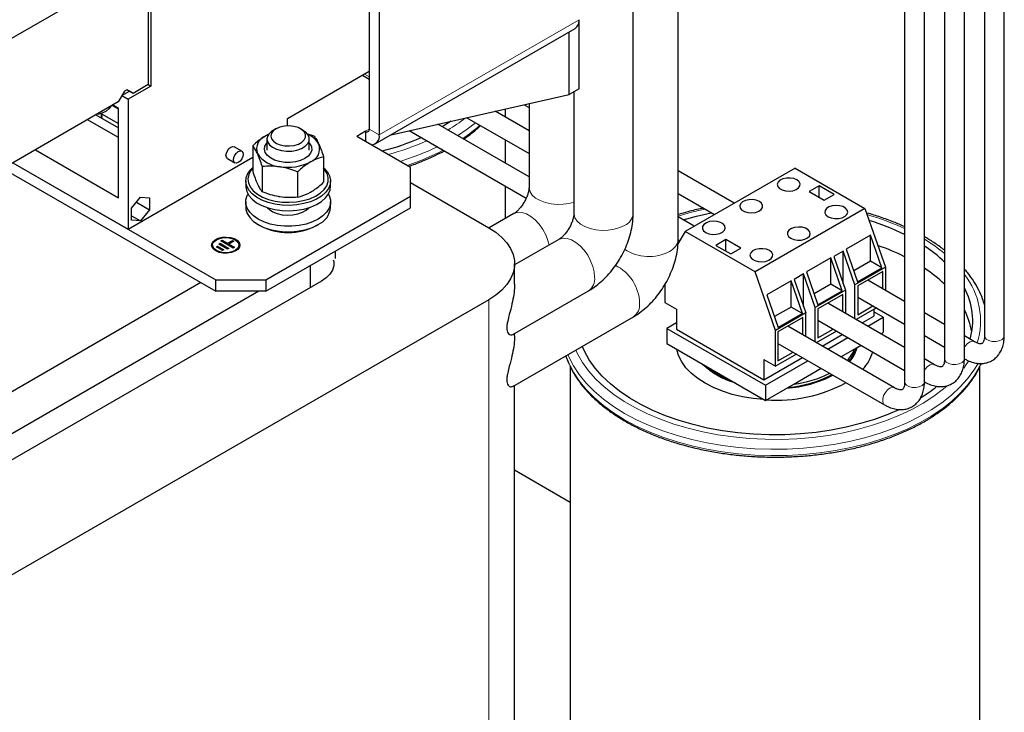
# Model space of a CAD drawing. Header units: millimetres. Extents: x 5 to 418, y 2 to 292.
# Tile 23 of 40: x 274 to 302, y 83 to 103. Entities that reach past the tile are written whole.
import ezdxf

# ---------------------------------------------------------------- set-up
doc = ezdxf.new("R2010")
doc.units = ezdxf.units.MM

msp = doc.modelspace()

# ---------------------------------------------------------------- linework, layer by layer
at = {"color": 7, "linetype": 'Continuous', "lineweight": 25}
for p, q in [((299.2953, 119.9209), (299.2953, 92.4933)), ((299.8553, 92.4933), (299.8553, 119.9209)), ((301.558, 118.2957), (301.558, 93.7995)), ((302.118, 93.7995), (302.118, 118.2957)), ((300.4266, 117.6426), (300.4266, 93.1464)), ((300.9866, 93.1464), (300.9866, 117.6426)), ((284.1349, 105.2894), (284.1349, 99.6553)), ((284.4177, 105.1261), (284.4177, 99.492)), ((292.8839, 96.5366), (292.8839, 105.1502)), ((291.6111, 97.2716), (291.6111, 104.4154)), ((277.1982, 104.0711), (273.2384, 101.7852)), ((277.877, 103.0341), (277.877, 100.9192)), ((277.9512, 102.9932), (277.9512, 100.8784)), ((290.0746, 102.635), (290.0707, 102.6963)), ((290.0746, 100.7978), (290.0746, 102.635)), ((284.3038, 99.2402), (289.9606, 102.5058)), ((289.7917, 100.6346), (289.7917, 102.4083)), ((281.8173, 99.9584), (284.1349, 101.2963)), ((283.9401, 101.1839), (284.1349, 101.0714)), ((277.1982, 100.7315), (277.0214, 100.4253)), ((277.1275, 100.6069), (277.3414, 100.7304)), ((277.2689, 100.7723), (277.1982, 100.7315)), ((277.4457, 100.6702), (277.2689, 100.7723)), ((277.3396, 100.7315), (277.2689, 100.7723)), ((277.9512, 100.8784), (277.3042, 100.5049)), ((277.4457, 100.6702), (277.3396, 100.7315)), ((277.877, 100.9192), (277.4457, 100.6702)), ((277.877, 100.9213), (277.9512, 100.8784)), ((290.0746, 100.7978), (289.7917, 100.6346)), ((289.9311, 100.715), (289.9311, 97.2716)), ((277.0214, 100.4253), (273.4151, 98.3435)), ((277.1275, 100.609), (277.1275, 100.6069)), ((277.1275, 100.6069), (277.3042, 100.5049)), ((277.3042, 100.5049), (277.3042, 96.8223)), ((284.7499, 99.4977), (289.7917, 100.6346)), ((276.5506, 99.972), (276.5506, 100.1105)), ((277.032, 100.2247), (276.853, 100.3281)), ((276.8906, 100.3273), (276.8906, 100.3498)), ((277.032, 100.2456), (276.8906, 100.3273)), ((277.032, 97.7143), (277.032, 100.2456)), ((288.6583, 99.6085), (287.6986, 100.1626)), ((287.9903, 99.9941), (287.9903, 100.2284)), ((288.5203, 100.3478), (288.6583, 100.2682)), ((288.6583, 100.379), (288.6583, 98.0063)), ((277.032, 99.4166), (276.153, 99.924)), ((276.3934, 100.0628), (277.032, 99.6941)), ((276.5506, 100.0944), (277.032, 99.8165)), ((281.8173, 99.7479), (281.8173, 99.9584)), ((286.8931, 99.9809), (288.6583, 98.9619)), ((281.4884, 99.6648), (281.4125, 99.6209)), ((282.2611, 99.6209), (282.1852, 99.6648)), ((284.0288, 99.594), (283.7813, 99.4511)), ((284.0288, 99.594), (284.0288, 99.3083)), ((285.2659, 99.614), (288.5782, 97.7019)), ((288.6583, 98.3023), (286.0714, 99.7957)), ((281.2793, 99.5042), (281.2004, 99.4637)), ((281.2368, 99.3761), (281.2368, 99.0636)), ((282.5716, 99.4549), (282.3645, 99.527)), ((282.4368, 99.0636), (282.4368, 99.3761)), ((285.3016, 98.5735), (283.7813, 99.4511)), ((287.9903, 98.6879), (287.9903, 99.3475)), ((274.6787, 99.0729), (277.032, 97.7143)), ((280.5206, 99.0291), (280.3049, 99.1536)), ((280.833, 99.1859), (280.833, 98.4598)), ((277.3042, 96.8223), (280.833, 98.8594)), ((280.1159, 98.8263), (280.3316, 98.7018)), ((282.8406, 98.8754), (282.8406, 98.1493)), ((273.7593, 98.5421), (279.7862, 95.0629)), ((274.0422, 98.7054), (277.3042, 96.8223)), ((274.0422, 98.7054), (279.7862, 95.3895)), ((281.1019, 98.6064), (281.1019, 97.8803)), ((282.1058, 98.4511), (282.1058, 97.725)), ((285.3016, 97.7571), (285.3016, 98.5735)), ((294.4697, 97.5599), (292.8839, 98.4754)), ((296.1911, 98.5536), (293.0798, 96.7575)), ((296.1911, 98.5536), (298.171, 97.4107)), ((280.6368, 98.1879), (280.6368, 98.0348)), ((283.0368, 98.0348), (283.0368, 98.1879)), ((285.3016, 98.1431), (287.5184, 96.8634)), ((287.9903, 97.1259), (287.9903, 98.0413)), ((296.8734, 98.0495), (296.5906, 97.8862)), ((296.5906, 97.8862), (297.0148, 97.6413)), ((297.2977, 97.8046), (296.8734, 98.0495)), ((296.8734, 97.7229), (296.8734, 98.0495)), ((277.405, 97.4164), (277.6578, 97.7309)), ((277.6578, 97.7309), (277.9106, 97.7083)), ((277.9106, 97.7083), (277.9106, 97.3712)), ((280.6368, 97.5938), (280.6368, 97.4407)), ((281.2004, 95.3895), (285.3016, 97.7571)), ((283.0368, 97.4407), (283.0368, 97.5938)), ((285.3016, 97.4305), (285.3016, 97.7571)), ((292.8839, 97.8288), (293.9097, 97.2366)), ((297.0148, 97.6413), (297.2977, 97.8046)), ((277.405, 97.0794), (277.405, 97.4164)), ((277.5404, 97.5849), (277.9106, 97.3712)), ((277.9106, 97.3712), (277.6578, 97.0568)), ((281.2004, 95.0629), (285.3016, 97.4305)), ((298.171, 97.4107), (295.0597, 95.6146)), ((298.171, 97.4107), (298.749, 95.746)), ((277.405, 97.2027), (277.6578, 97.0568)), ((277.6578, 97.0568), (277.405, 97.0794)), ((288.2298, 97.2641), (287.527, 96.8584)), ((293.3383, 96.9068), (292.8839, 97.1692)), ((280.9881, 96.951), (281.0323, 96.9254)), ((282.6412, 96.9254), (282.6855, 96.951)), ((293.0798, 96.7575), (292.8763, 96.4066)), ((295.0597, 95.6146), (293.0798, 96.7575)), ((279.9287, 96.4922), (279.9641, 96.5126)), ((280.2816, 96.2877), (279.9287, 96.4922)), ((279.9357, 96.4881), (279.9641, 96.5044)), ((279.9641, 96.5126), (280.1229, 96.4206)), ((279.9641, 96.5044), (279.9641, 96.5126)), ((279.9641, 96.5044), (280.1229, 96.4124)), ((280.1229, 96.4206), (280.2646, 96.5021)), ((280.1229, 96.4124), (280.2646, 96.4939)), ((280.2999, 96.4816), (280.1582, 96.4001)), ((280.2646, 96.5021), (280.2999, 96.4816)), ((280.2646, 96.4939), (280.2646, 96.5021)), ((280.2646, 96.4939), (280.2928, 96.4776)), ((289.5026, 96.5294), (288.2506, 95.8066)), ((292.8831, 96.523), (292.9286, 96.4967)), ((294.2359, 96.5269), (293.9531, 96.3636)), ((294.6602, 96.282), (294.2359, 96.5269)), ((294.2359, 96.2003), (294.2359, 96.5269)), ((298.3247, 96.6549), (297.6389, 96.2589)), ((298.6479, 95.7244), (298.3247, 96.6549)), ((298.3247, 95.9109), (298.3247, 96.6549)), ((279.694, 96.3692), (279.694, 96.361)), ((279.8044, 96.3188), (279.8398, 96.3392)), ((279.9809, 96.2166), (279.8044, 96.3188)), ((279.8115, 96.3147), (279.8398, 96.331)), ((279.8398, 96.3392), (280.0163, 96.237)), ((279.8398, 96.331), (279.8398, 96.3392)), ((279.8398, 96.331), (280.0092, 96.2329)), ((279.8754, 96.4004), (279.9108, 96.4208)), ((280.1224, 96.2573), (279.8754, 96.4004)), ((279.8824, 96.3963), (279.9108, 96.4126)), ((279.9108, 96.4208), (280.1578, 96.2777)), ((279.9108, 96.4126), (279.9108, 96.4208)), ((279.9108, 96.4126), (280.1508, 96.2736)), ((280.0163, 96.237), (279.9809, 96.2166)), ((280.1578, 96.2777), (280.1224, 96.2573)), ((280.1229, 96.4124), (280.1229, 96.4206)), ((280.1582, 96.4001), (280.317, 96.3081)), ((280.1582, 96.392), (280.1582, 96.4001)), ((280.1582, 96.392), (280.31, 96.304)), ((280.317, 96.3081), (280.2816, 96.2877)), ((280.444, 96.361), (280.444, 96.3692)), ((283.1803, 95.9919), (283.1803, 96.2059)), ((293.9531, 96.3636), (294.3773, 96.1187)), ((294.3773, 96.1187), (294.6602, 96.282)), ((297.5575, 96.201), (297.2902, 96.0467)), ((297.8881, 95.249), (297.5575, 96.201)), ((297.5575, 95.277), (297.5575, 96.201)), ((297.6389, 96.2589), (297.962, 95.3284)), ((297.2026, 96.0071), (296.5167, 95.6111)), ((297.5257, 95.0766), (297.2026, 96.0071)), ((297.2026, 95.2631), (297.2026, 96.0071)), ((297.2902, 96.0467), (297.6208, 95.0947)), ((282.4732, 95.1755), (282.4732, 95.7977)), ((288.2506, 95.2654), (288.2506, 95.8429)), ((298.3247, 95.9109), (297.8541, 95.6392)), ((298.749, 95.746), (297.8881, 95.249)), ((297.962, 95.3284), (298.6479, 95.7244)), ((298.6479, 95.7244), (298.3247, 95.9109)), ((298.749, 95.746), (298.749, 95.0895)), ((279.7862, 95.3895), (281.2004, 95.3895)), ((279.7862, 95.0629), (279.7862, 95.3895)), ((281.2004, 95.3895), (281.2004, 95.0629)), ((295.6377, 93.9499), (295.0597, 95.6146)), ((296.4354, 95.5531), (296.1681, 95.3988)), ((296.1681, 95.3988), (296.4986, 94.4469)), ((296.7659, 94.6012), (296.4354, 95.5531)), ((296.4354, 94.6291), (296.4354, 95.5531)), ((296.5167, 95.6111), (296.8398, 94.6806)), ((298.6783, 95.6235), (297.9712, 95.2153)), ((299.2953, 94.7742), (298.2512, 95.3769)), ((298.6783, 95.1304), (298.6783, 95.6235)), ((279.3632, 95.3071), (271.4918, 90.763)), ((282.7808, 95.3531), (271.8913, 89.0667)), ((292.5017, 95.2496), (292.5017, 94.7478)), ((296.0804, 95.3592), (295.3945, 94.9633)), ((296.4035, 94.4287), (296.0804, 95.3592)), ((296.0804, 94.6153), (296.0804, 95.3592)), ((297.2026, 95.2631), (296.7319, 94.9914)), ((297.6208, 95.0947), (296.7659, 94.6012)), ((297.5257, 95.0766), (297.2026, 95.2631)), ((297.6208, 95.0947), (297.6208, 94.4346)), ((297.8881, 94.2803), (297.8881, 95.249)), ((297.9712, 95.2153), (297.9712, 94.3988)), ((281.0052, 95.0629), (271.4918, 89.5709)), ((287.5184, 94.8224), (272.8106, 86.3317)), ((281.2004, 95.0629), (279.7862, 95.0629)), ((288.1976, 93.8362), (290.3425, 95.0744)), ((295.3945, 94.9633), (295.7176, 94.0328)), ((296.8398, 94.6806), (297.5257, 95.0766)), ((297.5469, 94.9704), (296.8398, 94.5622)), ((297.5469, 94.4772), (297.5469, 94.9704)), ((297.9712, 94.8919), (299.2953, 94.1276)), ((292.5017, 94.7478), (292.8323, 94.5569)), ((292.8323, 94.5569), (292.8323, 93.9854)), ((296.0804, 94.6153), (295.6097, 94.3435)), ((296.4035, 94.4287), (296.0804, 94.6153)), ((296.7659, 93.6218), (296.7659, 94.6012)), ((296.8398, 94.5622), (296.8398, 93.7456)), ((299.2953, 93.4679), (297.1198, 94.7238)), ((298.4973, 94.5882), (297.926, 94.2584)), ((297.9712, 94.3988), (298.3983, 94.6454)), ((298.4184, 94.5426), (298.4184, 94.3527)), ((288.1976, 92.3664), (291.6153, 94.3394)), ((296.4986, 94.4469), (295.6377, 93.9499)), ((296.4156, 94.3173), (295.7085, 93.9091)), ((296.4035, 94.4287), (295.7176, 94.0328)), ((296.4156, 93.8241), (296.4156, 94.3173)), ((296.4986, 93.7761), (296.4986, 94.4469)), ((298.0905, 94.1634), (298.4184, 94.3527)), ((298.2496, 94.0716), (298.6907, 94.3262)), ((298.6907, 94.3262), (298.4184, 94.4834)), ((298.6907, 94.3262), (298.6907, 93.8983)), ((300.4266, 94.1211), (299.8553, 94.4509)), ((292.8323, 94.169), (292.5601, 94.0119)), ((292.5601, 94.0119), (292.5601, 93.584)), ((292.5601, 94.0119), (295.3531, 92.3995)), ((292.8323, 93.9854), (295.3072, 92.5566)), ((299.0081, 92.3274), (295.9884, 94.0707)), ((296.8398, 94.2388), (299.2953, 92.8213)), ((296.8398, 93.7456), (297.267, 93.9922)), ((288.2506, 93.7956), (288.2506, 93.8668)), ((295.6377, 92.9374), (295.6377, 93.9499)), ((295.7085, 93.9091), (295.7085, 93.0925)), ((297.366, 93.9351), (296.7947, 93.6053)), ((296.9591, 93.5103), (297.5305, 93.8401)), ((297.1182, 93.4185), (297.6896, 93.7483)), ((298.6202, 93.8576), (298.6907, 93.8983)), ((299.8553, 93.8043), (300.4266, 93.4744)), ((301.2709, 93.6337), (300.9866, 93.7978)), ((292.5601, 93.584), (295.3531, 91.9716)), ((295.7085, 93.5857), (298.7282, 91.8424)), ((297.4888, 93.2045), (297.8894, 93.4358)), ((297.8894, 93.4358), (298.0601, 93.5343)), ((295.3072, 92.5566), (296.3991, 93.187)), ((296.2346, 93.2819), (295.6377, 92.9374)), ((295.7085, 93.0925), (296.1356, 93.3391)), ((300.1395, 92.9806), (299.8553, 93.1446)), ((300.9866, 93.1512), (300.9909, 93.1487)), ((289.8254, 92.9346), (289.8254, 80.9166)), ((295.3072, 93.1282), (295.6377, 92.9374)), ((295.3072, 93.1282), (295.3072, 92.5566)), ((295.3531, 92.3995), (296.5582, 93.0951)), ((296.1544, 92.4342), (296.9288, 92.8812)), ((301.4254, 80.9166), (301.4254, 92.9352)), ((301.4605, 93.0169), (301.4378, 92.9676)), ((288.2506, 71.3467), (288.2506, 92.397)), ((295.3531, 91.9716), (296.1544, 92.4342)), ((295.3531, 92.3995), (295.3531, 91.9716)), ((299.8553, 92.498), (299.8595, 92.4956)), ((289.8254, 89.0817), (288.2506, 89.9907))]:
    msp.add_line(p, q, dxfattribs=at)
at = {"color": 7, "linetype": 'Continuous', "lineweight": 18}
for p, q in [((284.4177, 99.492), (290.0746, 102.7576)), ((290.0746, 102.635), (290.053, 102.6226)), ((284.1349, 101.1391), (283.9987, 101.2177)), ((284.1349, 99.6552), (284.0288, 99.594)), ((284.1349, 99.6553), (284.4177, 99.492)), ((287.5184, 70.3262), (287.5184, 94.8224)), ((300.9866, 93.1513), (300.991, 93.1486)), ((299.8553, 92.4982), (299.8596, 92.4955))]:
    msp.add_line(p, q, dxfattribs=at)
at = {"color": 7, "linetype": 'Continuous', "lineweight": 25, "flags": 128}
for points in [[(276.8262, 100.3126), (276.7713, 100.2383), (276.6807, 100.169)], [(276.5638, 99.9643), (276.5694, 100.0183), (276.5506, 100.0665)], [(286.4446, 99.8798), (286.3792, 99.8365), (286.1967, 99.7233)], [(281.2572, 99.4657), (281.2368, 99.3797), (281.2541, 99.2934), (281.308, 99.2124), (281.3951, 99.1416), (281.51, 99.0856), (281.6454, 99.0478), (281.7928, 99.0306), (281.943, 99.0352), (282.0866, 99.0611), (282.2144, 99.1069), (282.3185, 99.1695), (282.3923, 99.2452), (282.4312, 99.3291), (282.4328, 99.4159), (282.3969, 99.5002), (282.3259, 99.5767), (282.2611, 99.6209)], [(281.3609, 99.5373), (281.3442, 99.4605), (281.3639, 99.3839), (281.4188, 99.3132), (281.5046, 99.2537), (281.6151, 99.2097), (281.742, 99.1846), (281.876, 99.1802), (282.007, 99.1968), (282.1254, 99.2332), (282.2225, 99.2868), (282.2909, 99.3534), (282.3256, 99.4282), (282.3241, 99.5056), (282.2864, 99.58), (282.2154, 99.6457), (282.1163, 99.6979), (281.9965, 99.7328), (281.8648, 99.7477), (281.7311, 99.7415), (281.6052, 99.7147), (281.4964, 99.6693), (281.413, 99.6087), (281.3609, 99.5373)], [(282.3101, 98.823), (282.1882, 98.7674), (282.0473, 98.7295), (281.8951, 98.7113), (281.7398, 98.714), (281.5897, 98.7372), (281.4529, 98.7798), (281.3368, 98.8394), (281.2476, 98.9129), (281.1903, 98.9963), (281.1677, 99.085), (281.1813, 99.1744), (281.2302, 99.2596), (281.2368, 99.2675)], [(282.4368, 99.2675), (282.4588, 99.2389), (282.499, 99.1523), (282.5036, 99.0626), (282.4721, 98.9747), (282.4065, 98.8934), (282.3101, 98.823)], [(280.1159, 98.8263), (280.1159, 98.8263), (280.087, 98.8596), (280.0768, 98.9128), (280.087, 98.9777), (280.1159, 99.0445), (280.1593, 99.103), (280.2104, 99.1443), (280.2616, 99.162), (280.3049, 99.1536)], [(280.5597, 98.9426), (280.5496, 98.8777), (280.5206, 98.8109), (280.4772, 98.7524), (280.4261, 98.7111), (280.375, 98.6933), (280.3316, 98.7018), (280.3026, 98.7351), (280.2925, 98.7883), (280.3026, 98.8532), (280.3316, 98.92), (280.375, 98.9785), (280.4261, 99.0198), (280.4772, 99.0375), (280.5206, 99.0291), (280.5496, 98.9958), (280.5597, 98.9426)], [(282.083, 97.5099), (281.8754, 97.4955), (281.6665, 97.5021), (281.4628, 97.5296), (281.2705, 97.5771), (281.0954, 97.6432), (280.9428, 97.7257), (280.8174, 97.8224), (280.7229, 97.9301), (280.6623, 98.0457), (280.6374, 98.1656), (280.6489, 98.2862), (280.6965, 98.4038), (280.7788, 98.5148), (280.833, 98.5675)], [(280.833, 98.5478), (280.7791, 98.4805), (280.7213, 98.3676), (280.6995, 98.2505), (280.7141, 98.1331), (280.7649, 98.0191), (280.8501, 97.9121), (280.967, 97.8157), (281.1119, 97.7328), (281.2801, 97.6662), (281.4662, 97.6181), (281.6642, 97.5898), (281.8677, 97.5825), (282.0702, 97.5962)], [(282.0702, 97.5962), (282.2653, 97.6306), (282.4465, 97.6845), (282.6082, 97.7563), (282.7451, 97.8436), (282.8527, 97.9436), (282.9278, 98.053), (282.9677, 98.1685), (282.9713, 98.2862), (282.9385, 98.4024), (282.8702, 98.5133), (282.8406, 98.5478)], [(282.8406, 98.5675), (282.8562, 98.5534), (282.9506, 98.4456), (283.0112, 98.33), (283.0362, 98.2101), (283.0246, 98.0896), (282.977, 97.972), (282.8948, 97.861), (282.7804, 97.7599), (282.6373, 97.6718), (282.4699, 97.5994), (282.2833, 97.5449), (282.083, 97.5099)], [(296.2423, 98.2179), (296.1552, 98.2538), (296.0527, 98.2714), (295.9458, 98.2688), (295.8461, 98.2464), (295.7645, 98.2065), (295.7097, 98.1534), (295.6878, 98.093), (295.701, 98.0317), (295.748, 97.9762), (295.8237, 97.9325), (295.9198, 97.9054), (296.0259, 97.8978), (296.1306, 97.9104), (296.2226, 97.942), (296.2917, 97.9892), (296.3306, 98.0467), (296.335, 98.1084), (296.3045, 98.1676), (296.2423, 98.2179)], [(280.6368, 98.0348), (280.6374, 98.0125), (280.6623, 97.8926), (280.7229, 97.777), (280.8174, 97.6693), (280.9428, 97.5726), (281.0954, 97.4901), (281.2705, 97.424), (281.4628, 97.3765), (281.6665, 97.349), (281.8754, 97.3424), (282.083, 97.3568)], [(282.083, 97.3568), (282.2833, 97.3918), (282.4699, 97.4463), (282.6373, 97.5187), (282.7804, 97.6068), (282.8948, 97.7079), (282.977, 97.8189), (283.0246, 97.9365), (283.0368, 98.0348)], [(282.6853, 97.104), (282.5251, 97.0264), (282.3439, 96.966), (282.1474, 96.9247), (281.9414, 96.9037), (281.7322, 96.9037), (281.5262, 96.9247), (281.3296, 96.966), (281.1485, 97.0264), (280.9883, 97.104), (280.8538, 97.1965), (280.7492, 97.3011), (280.6777, 97.4145), (280.6414, 97.5335), (280.6414, 97.6542), (280.6777, 97.7731), (280.6992, 97.8143)], [(282.9744, 97.8143), (282.9959, 97.7731), (283.0322, 97.6542), (283.0322, 97.5335), (282.9959, 97.4145), (282.9244, 97.3011), (282.8198, 97.1965), (282.6853, 97.104)], [(295.1817, 97.6056), (295.0946, 97.6415), (294.992, 97.6591), (294.8852, 97.6565), (294.7855, 97.6341), (294.7038, 97.5942), (294.6491, 97.5411), (294.6271, 97.4807), (294.6404, 97.4194), (294.6873, 97.3639), (294.763, 97.3202), (294.8591, 97.2931), (294.9653, 97.2855), (295.07, 97.2981), (295.1619, 97.3297), (295.231, 97.3769), (295.2699, 97.4344), (295.2744, 97.4961), (295.2438, 97.5553), (295.1817, 97.6056)], [(280.6368, 97.4407), (280.6414, 97.3804), (280.6777, 97.2614), (280.7492, 97.148), (280.8538, 97.0434), (280.9883, 96.9509), (281.1485, 96.8733), (281.3296, 96.8129), (281.5262, 96.7716), (281.7322, 96.7506), (281.9414, 96.7506), (282.1474, 96.7716), (282.3439, 96.8129), (282.5251, 96.8733), (282.6853, 96.9509)], [(281.2522, 97.4298), (281.3043, 97.3786), (281.4047, 97.3135), (281.5283, 97.2636), (281.6686, 97.2314), (281.8179, 97.2188), (281.9682, 97.2264), (282.1115, 97.2538), (282.2399, 97.2995), (282.3467, 97.3611), (282.4214, 97.4298)], [(297.1297, 97.1749), (297.2168, 97.139), (297.3193, 97.1214), (297.4262, 97.124), (297.5259, 97.1464), (297.6075, 97.1863), (297.6623, 97.2394), (297.6843, 97.2998), (297.671, 97.3611), (297.624, 97.4166), (297.5484, 97.4603), (297.4523, 97.4874), (297.3461, 97.495), (297.2414, 97.4824), (297.1495, 97.4508), (297.0804, 97.4036), (297.0415, 97.3461), (297.037, 97.2844), (297.0676, 97.2252), (297.1297, 97.1749)], [(293.0231, 97.0888), (293.4054, 97.1942), (293.8209, 97.2866), (293.8225, 97.2869)], [(293.6614, 96.7279), (293.7484, 96.6921), (293.851, 96.6744), (293.9579, 96.677), (294.0576, 96.6994), (294.1392, 96.7393), (294.194, 96.7924), (294.2159, 96.8529), (294.2027, 96.9141), (294.1557, 96.9696), (294.08, 97.0133), (293.9839, 97.0404), (293.8778, 97.0481), (293.773, 97.0354), (293.6811, 97.0038), (293.612, 96.9566), (293.5731, 96.8991), (293.5687, 96.8374), (293.5992, 96.7782), (293.6614, 96.7279)], [(287.5184, 96.8634), (287.7186, 96.733), (287.8901, 96.5895), (288.0304, 96.4352), (288.1374, 96.2723), (288.2097, 96.103), (288.2461, 95.93), (288.2461, 95.7558), (288.2097, 95.5828), (288.1374, 95.4135), (288.0304, 95.2506), (287.8901, 95.0963), (287.7186, 94.9528), (287.5184, 94.8224)], [(296.0691, 96.5626), (296.1561, 96.5267), (296.2587, 96.5091), (296.3656, 96.5117), (296.4652, 96.5341), (296.5469, 96.574), (296.6017, 96.6271), (296.6236, 96.6875), (296.6104, 96.7488), (296.5634, 96.8043), (296.4877, 96.848), (296.3916, 96.8751), (296.2855, 96.8827), (296.1807, 96.8701), (296.0888, 96.8385), (296.0197, 96.7913), (295.9808, 96.7338), (295.9764, 96.6721), (296.0069, 96.6129), (296.0691, 96.5626)], [(279.669, 96.361), (279.6715, 96.3869), (279.7024, 96.4534), (279.7658, 96.5116), (279.8562, 96.5565), (279.9655, 96.5841), (280.084, 96.5918), (280.2011, 96.579), (280.3065, 96.5468), (280.3909, 96.4981), (280.4466, 96.4373), (280.4687, 96.3697), (280.469, 96.361)], [(279.7862, 96.2059), (279.7154, 96.2613), (279.676, 96.3263), (279.6715, 96.395), (279.7024, 96.4615), (279.7658, 96.5198), (279.8562, 96.5647), (279.9655, 96.5922), (280.084, 96.5999), (280.2011, 96.5871), (280.3065, 96.555), (280.3909, 96.5063), (280.4466, 96.4455), (280.4687, 96.3778), (280.4554, 96.3094), (280.4077, 96.2463), (280.3299, 96.1942), (280.229, 96.1575), (280.1138, 96.1397), (279.9947, 96.1423), (279.8821, 96.165), (279.7862, 96.2059)], [(279.8039, 96.2161), (279.7349, 96.2709), (279.6986, 96.3353), (279.6986, 96.4031), (279.7349, 96.4675), (279.8039, 96.5223), (279.8988, 96.5621), (280.0104, 96.583), (280.1277, 96.583), (280.2393, 96.5621), (280.3342, 96.5223), (280.4031, 96.4675), (280.4394, 96.4031), (280.4394, 96.3353), (280.4031, 96.2709), (280.3342, 96.2161), (280.2393, 96.1763), (280.1277, 96.1554), (280.0104, 96.1554), (279.8988, 96.1763), (279.8039, 96.2161)], [(280.444, 96.361), (280.4394, 96.3272), (280.4031, 96.2627), (280.3342, 96.2079), (280.2393, 96.1681), (280.1277, 96.1472), (280.0104, 96.1472), (279.8988, 96.1681), (279.8039, 96.2079)], [(295.468, 96.2156), (295.381, 96.2515), (295.2784, 96.2692), (295.1715, 96.2666), (295.0719, 96.2442), (294.9902, 96.2042), (294.9355, 96.1512), (294.9135, 96.0907), (294.9267, 96.0294), (294.9737, 95.974), (295.0494, 95.9303), (295.1455, 95.9032), (295.2517, 95.8955), (295.3564, 95.9082), (295.4483, 95.9398), (295.5174, 95.9869), (295.5563, 96.0445), (295.5607, 96.1062), (295.5302, 96.1654), (295.468, 96.2156)], [(283.1164, 95.955), (283.1277, 95.9033), (283.1277, 95.7825), (283.0914, 95.6636), (283.0198, 95.5501), (282.9152, 95.4456), (282.7808, 95.3531)], [(299.1299, 91.7047), (298.8171, 91.5699), (298.4414, 91.4319), (298.0479, 91.3116), (297.6392, 91.2097), (297.2176, 91.1268), (296.786, 91.0636), (296.3471, 91.0204), (295.9036, 90.9974), (295.4584, 90.9948), (295.0142, 91.0127), (294.5738, 91.0509), (294.1402, 91.1092), (293.7159, 91.1871), (293.3036, 91.2843), (292.9061, 91.4001), (292.5258, 91.5338), (292.165, 91.6844), (291.8261, 91.8512), (291.5113, 92.0329), (291.2224, 92.2286), (290.9614, 92.4368), (290.7299, 92.6564), (290.5293, 92.8859), (290.361, 93.1239), (290.2259, 93.3688), (290.1671, 93.5034)], [(295.3201, 91.9907), (295.3119, 91.9912), (295.0023, 92.0216), (294.7006, 92.0718), (294.4105, 92.1411), (294.1357, 92.2288), (293.8796, 92.3337), (293.6455, 92.4545), (293.4362, 92.5897), (293.2545, 92.7375), (293.1027, 92.8961), (292.9825, 93.0636), (292.8956, 93.2378), (292.843, 93.4165), (292.8421, 93.4212)], [(289.8051, 92.9842), (289.7862, 93.026), (289.7053, 93.2368)]]:
    msp.add_lwpolyline(points, dxfattribs=at)
at = {"color": 7, "linetype": 'Continuous', "lineweight": 18, "flags": 128}
for points in [[(287.142, 99.8373), (286.9111, 99.6576), (286.6348, 99.4704)], [(288.6583, 98.0063), (288.6594, 97.981), (288.6869, 97.8808), (288.7498, 97.7862), (288.8455, 97.7012), (288.9697, 97.6295), (289.1169, 97.5743), (289.2809, 97.5379), (289.4543, 97.5221), (289.6297, 97.5274), (289.7993, 97.5536), (289.9311, 97.5907)], [(288.2298, 97.2641), (288.2523, 97.2758), (288.3528, 97.3021), (288.4662, 97.2949), (288.5877, 97.2546), (288.7118, 97.1829), (288.8333, 97.083), (288.9467, 96.9592), (289.0472, 96.8169), (289.1303, 96.6624), (289.1924, 96.5024), (289.2261, 96.3698)], [(289.9311, 97.2716), (289.9322, 97.2462), (289.9597, 97.1461), (290.0226, 97.0514), (290.1183, 96.9664), (290.2424, 96.8947), (290.3897, 96.8395), (290.5537, 96.8032), (290.7271, 96.7873), (290.9025, 96.7926), (291.0721, 96.8189), (291.2286, 96.8649), (291.365, 96.9287)], [(289.5026, 96.5294), (289.5251, 96.541), (289.6256, 96.5673), (289.739, 96.5602), (289.8605, 96.5199), (289.9846, 96.4482), (290.1061, 96.3482), (290.2195, 96.2244), (290.32, 96.0822), (290.4031, 95.9276), (290.4652, 95.7676), (290.5035, 95.6091), (290.5165, 95.459)], [(301.558, 93.7995), (301.5654, 93.7625), (301.607, 93.7082), (301.6798, 93.6662), (301.7739, 93.6422), (301.8767, 93.6394), (301.9743, 93.6583), (302.0534, 93.6963), (302.1035, 93.7482), (302.118, 93.7995)], [(301.2709, 93.6337), (301.2192, 93.6468), (301.1492, 93.6294), (301.0767, 93.5798), (301.0116, 93.5048), (300.9866, 93.4645)], [(301.373, 93.0196), (301.2557, 92.8247), (301.075, 92.5796), (300.8623, 92.3431), (300.6189, 92.1167), (300.3462, 91.9017), (300.0457, 91.6995), (299.7194, 91.5111), (299.369, 91.3376), (298.9966, 91.1802), (298.6045, 91.0397), (298.1949, 90.9169), (297.7702, 90.8126), (297.3329, 90.7273), (296.8856, 90.6617), (296.4309, 90.616), (295.9714, 90.5905), (295.51, 90.5854), (295.0492, 90.6007), (294.5918, 90.6363), (294.1404, 90.692), (293.6978, 90.7675), (293.2665, 90.8624), (292.849, 90.976), (292.4478, 91.1078), (292.0653, 91.2569), (291.7037, 91.4224), (291.365, 91.6035), (291.0514, 91.799), (290.7646, 92.0077), (290.5064, 92.2286), (290.2782, 92.4601), (290.0813, 92.7011), (289.917, 92.9501), (289.7862, 93.2057), (289.7597, 93.2682)], [(300.4981, 92.3836), (300.3969, 92.2974), (300.1237, 92.0898), (299.8234, 91.895), (299.4978, 91.7142), (299.149, 91.5485), (298.7789, 91.3989), (298.3899, 91.2663), (297.9843, 91.1516), (297.5645, 91.0553), (297.133, 90.9781), (296.6924, 90.9204), (296.2455, 90.8826), (295.7948, 90.8649), (295.3431, 90.8675), (294.8931, 90.8902), (294.4474, 90.933), (294.0089, 90.9956), (293.5801, 91.0776), (293.1636, 91.1786), (292.7619, 91.2979), (292.3774, 91.4348), (292.0125, 91.5884), (291.6693, 91.758), (291.3499, 91.9424), (291.0561, 92.1405), (290.7899, 92.3512), (290.5528, 92.5732), (290.3461, 92.8051), (290.1712, 93.0455), (290.0291, 93.2931), (289.9808, 93.3958)], [(300.4266, 93.1464), (300.4341, 93.1094), (300.4756, 93.055), (300.5484, 93.013), (300.6425, 92.9891), (300.7453, 92.9863), (300.8429, 93.0052), (300.922, 93.0431), (300.9721, 93.095), (300.9866, 93.1464)], [(301.4378, 92.9676), (301.4033, 92.8975), (301.2557, 92.6451), (301.075, 92.3999), (300.8623, 92.1634), (300.6189, 91.9371), (300.3462, 91.7221), (300.0457, 91.5198), (299.7194, 91.3314), (299.369, 91.158), (298.9966, 91.0006), (298.6045, 90.86), (298.1949, 90.7373), (297.7702, 90.6329), (297.3329, 90.5477), (296.8856, 90.482), (296.4309, 90.4363), (295.9714, 90.4108), (295.51, 90.4057), (295.0492, 90.421), (294.5918, 90.4567), (294.1404, 90.5124), (293.6978, 90.5879), (293.2665, 90.6828), (292.849, 90.7964), (292.4478, 90.9281), (292.0653, 91.0772), (291.7037, 91.2428), (291.365, 91.4238), (291.0514, 91.6193), (290.7646, 91.8281), (290.5064, 92.0489), (290.2782, 92.2805), (290.0813, 92.5215), (289.917, 92.7705), (289.8051, 92.9842)], [(300.1395, 92.9806), (300.0878, 92.9937), (300.0178, 92.9763), (299.9453, 92.9267), (299.8802, 92.8516), (299.8553, 92.8114)], [(301.1099, 93.0934), (301.0388, 92.9847), (300.9671, 92.8852)], [(299.0081, 92.3274), (298.9564, 92.3405), (298.8864, 92.3231), (298.814, 92.2736), (298.7488, 92.1985), (298.6998, 92.1081), (298.6735, 92.0146), (298.6735, 91.9306), (298.6998, 91.8674), (298.7282, 91.8424)], [(299.2953, 92.4933), (299.3027, 92.4563), (299.3443, 92.4019), (299.417, 92.3599), (299.5112, 92.3359), (299.6139, 92.3332), (299.7115, 92.3521), (299.7907, 92.39), (299.8408, 92.4419), (299.8553, 92.4933)]]:
    msp.add_lwpolyline(points, dxfattribs=at)
at = {"color": 7, "linetype": 'Continuous', "lineweight": 25}
for centre, radius, start, end in [((289.813, 102.7243), 0.2637, 304.05635, 7.25583), ((276.2922, 100.8651), 0.7972, 279.23459, 299.16703), ((281.6012, 99.277), 0.3923, 118.75511, 151.24943), ((284.0702, 99.6448), 0.0655, 230.79671, 9.21404), ((281.3405, 99.0936), 0.3957, 110.74208, 199.461), ((282.1657, 98.9289), 0.619, 29.18431, 68.33378), ((284.1837, 99.4519), 0.2374, 271.73171, 9.70784), ((282.6816, 106.0729), 7.267, 284.48283, 293.70773), ((282.333, 99.0989), 0.3957, 290.74208, 19.461), ((281.6531, 99.4145), 0.8216, 213.43888, 266.5665), ((281.8383, 99.9559), 1.3815, 260.2289, 297.35717), ((282.4515, 97.4897), 0.5874, 293.46213, 355.21773), ((296.3284, 90.6994), 6.6654, 63.56918, 72.89073), ((281.8368, 98.4662), 1.7381, 242.42935, 297.56528), ((279.8756, 96.3753), 0.1821, 184.5109, 246.80924), ((296.3831, 90.1901), 6.5341, 63.53273, 70.76206), ((297.6005, 92.9247), 4.0964, 46.37752, 56.60398), ((297.6005, 92.296), 4.0964, 46.37752, 56.60398), ((299.2706, 94.228), 1.9528, 344.3943, 28.50867), ((299.1446, 93.5543), 2.0851, 9.87363, 27.94203), ((296.8582, 93.875), 1.1208, 316.30667, 336.92788), ((296.9487, 93.7435), 1.0142, 318.81454, 343.40125), ((296.9714, 93.7302), 1.0148, 318.83216, 345.2837), ((297.1988, 93.6982), 1.2435, 316.87019, 343.43027), ((295.0813, 94.5627), 2.1727, 225.9934, 254.01198), ((295.079, 94.5751), 2.1571, 229.03226, 250.97312), ((295.7274, 95.6149), 3.3065, 273.85044, 297.70198), ((295.7647, 95.4768), 3.1427, 274.21793, 297.9905), ((295.7799, 95.5351), 3.1234, 276.88771, 296.50171), ((295.6832, 96.0643), 4.0883, 265.74967, 298.53748), ((297.3826, 95.8233), 4.4633, 302.25291, 309.32225)]:
    msp.add_arc(centre, radius, start, end, dxfattribs=at)
at = {"color": 7, "linetype": 'Continuous', "lineweight": 18}
for centre, radius, start, end in [((283.8644, 103.8648), 4.912, 300.47784, 307.62066), ((284.2814, 103.0884), 4.4668, 304.02176, 311.93272), ((282.7597, 106.074), 7.3861, 284.97844, 294.00067), ((282.8852, 105.7709), 7.3402, 286.79717, 295.65053), ((283.0068, 105.2911), 7.0166, 288.27235, 297.33698), ((295.3674, 89.0997), 8.466, 101.73173, 107.05883), ((291.195, 97.3104), 0.4179, 294.0092, 354.67066), ((296.2192, 90.2009), 7.3149, 65.13269, 74.0239), ((292.4678, 96.5754), 0.4179, 294.0092, 354.67066), ((297.4626, 92.5824), 4.6231, 50.1229, 58.83182), ((292.0494, 97.2806), 1.236, 236.19082, 298.43056), ((290.5543, 94.6904), 1.2355, 1.56, 63.86025), ((290.1008, 95.4154), 0.418, 305.32586, 5.98632), ((299.3332, 94.2285), 2.1111, 342.71688, 38.44213), ((291.3736, 94.6804), 0.418, 305.32586, 5.98632)]:
    msp.add_arc(centre, radius, start, end, dxfattribs=at)
at = {"color": 7, "linetype": 'Continuous', "lineweight": 25}
for points, knots in [([(286.8028, 99.3734), (286.8431, 99.4006), (286.9787, 99.4923), (287.1391, 99.6205), (287.2487, 99.7249), (287.2819, 99.7565)], [0, 0, 0, 0, 0.2274834, 0.7665449, 1, 1, 1, 1]), ([(281.2004, 99.4637), (281.1032, 99.3995), (280.9788, 99.3173), (280.8592, 99.2095), (280.833, 99.1859)], [0, 0, 0, 0, 0.7810476, 1, 1, 1, 1]), ([(281.2904, 99.5112), (281.2899, 99.5111), (281.2604, 99.5006), (281.2302, 99.482), (281.2004, 99.4637)], [0, 0, 0, 0, 0.0157202, 1, 1, 1, 1]), ([(282.5716, 99.4549), (282.5935, 99.4261), (282.6376, 99.3682), (282.6831, 99.2768), (282.7061, 99.2307)], [0, 0, 0, 0, 0.495458, 1, 1, 1, 1]), ([(280.9675, 98.9618), (280.9643, 98.9686), (280.9401, 99.02), (280.8946, 99.1037), (280.8536, 99.1583), (280.833, 99.1859)], [0, 0, 0, 0, 0.07009, 0.5307844, 1, 1, 1, 1]), ([(282.7061, 99.2307), (282.7093, 99.2238), (282.7334, 99.1712), (282.779, 99.0588), (282.8199, 98.9369), (282.8406, 98.8754)], [0, 0, 0, 0, 0.07009, 0.5307844, 1, 1, 1, 1]), ([(285.2478, 98.6045), (285.2618, 98.609), (285.4034, 98.6541), (285.6574, 98.7554), (285.9828, 98.8954), (286.1747, 98.9967), (286.2586, 99.041)], [0, 0, 0, 0, 0.0378086, 0.3843566, 0.7310301, 1, 1, 1, 1]), ([(281.1019, 98.6064), (281.0801, 98.6718), (281.036, 98.8038), (280.9904, 98.9088), (280.9675, 98.9618)], [0, 0, 0, 0, 0.495458, 1, 1, 1, 1]), ([(282.4732, 98.7289), (282.376, 98.6647), (282.2516, 98.5825), (282.132, 98.4747), (282.1058, 98.4511)], [0, 0, 0, 0, 0.7810476, 1, 1, 1, 1]), ([(282.8406, 98.8754), (282.7483, 98.8487), (282.6271, 98.8138), (282.5028, 98.7452), (282.4732, 98.7289)], [0, 0, 0, 0, 0.7618982, 1, 1, 1, 1]), ([(280.833, 98.4598), (280.8548, 98.3944), (280.8989, 98.2624), (280.9445, 98.1574), (280.9675, 98.1044)], [0, 0, 0, 0, 0.495458, 1, 1, 1, 1]), ([(281.1019, 98.6064), (281.1835, 98.6122), (281.348, 98.6237), (281.518, 98.6042), (281.6038, 98.5944)], [0, 0, 0, 0, 0.495458, 1, 1, 1, 1]), ([(281.6038, 98.5944), (281.6157, 98.5925), (281.7058, 98.578), (281.8757, 98.5374), (282.0286, 98.4801), (282.1058, 98.4511)], [0, 0, 0, 0, 0.07009, 0.5307844, 1, 1, 1, 1]), ([(280.9675, 98.1044), (280.9706, 98.0976), (280.9948, 98.0462), (281.0403, 97.9625), (281.0813, 97.9079), (281.1019, 97.8803)], [0, 0, 0, 0, 0.07009, 0.5307844, 1, 1, 1, 1]), ([(281.6038, 97.737), (281.592, 97.739), (281.5019, 97.7535), (281.332, 97.7941), (281.1791, 97.8514), (281.1019, 97.8803)], [0, 0, 0, 0, 0.07009, 0.5307844, 1, 1, 1, 1]), ([(282.1058, 97.725), (282.132, 97.7317), (282.2516, 97.7621), (282.376, 97.8235), (282.4732, 97.8715)], [0, 0, 0, 0, 0.2189524, 1, 1, 1, 1]), ([(282.4732, 97.8715), (282.5028, 97.8894), (282.6271, 97.9644), (282.7483, 98.0693), (282.8406, 98.1493)], [0, 0, 0, 0, 0.2381018, 1, 1, 1, 1]), ([(288.6583, 98.0063), (288.6581, 97.9983), (288.6577, 97.9764), (288.6507, 97.9187), (288.6301, 97.8329), (288.5947, 97.7327), (288.5444, 97.6257), (288.4813, 97.5202), (288.4104, 97.425), (288.3384, 97.3472), (288.2759, 97.2937), (288.243, 97.2718), (288.2311, 97.2649), (288.2298, 97.2641)], [0, 0, 0, 0, 0.0553665, 0.1523298, 0.2517606, 0.3552457, 0.4623248, 0.571632, 0.6813421, 0.7893281, 0.894738, 0.9887026, 1, 1, 1, 1]), ([(282.1058, 97.725), (282.0242, 97.7193), (281.8597, 97.7077), (281.6897, 97.7272), (281.6038, 97.737)], [0, 0, 0, 0, 0.49545796, 1, 1, 1, 1]), ([(293.5948, 97.4184), (293.5833, 97.4162), (293.4334, 97.3879), (293.1943, 97.3287), (292.9741, 97.2634), (292.8839, 97.2367)], [0, 0, 0, 0, 0.0465677, 0.6090051, 1, 1, 1, 1]), ([(289.9311, 97.2716), (289.9309, 97.2636), (289.9305, 97.2416), (289.9235, 97.1839), (289.9029, 97.0982), (289.8675, 96.9979), (289.8172, 96.8909), (289.7541, 96.7855), (289.6832, 96.6902), (289.6112, 96.6125), (289.5487, 96.559), (289.5158, 96.5371), (289.5039, 96.5301), (289.5026, 96.5294)], [0, 0, 0, 0, 0.0553665, 0.1523298, 0.2517606, 0.3552457, 0.4623248, 0.571632, 0.6813421, 0.7893281, 0.894738, 0.9887026, 1, 1, 1, 1]), ([(290.3425, 95.0744), (290.3836, 95.0993), (290.4923, 95.1652), (290.6593, 95.2936), (290.8397, 95.4622), (291.0059, 95.6511), (291.1559, 95.8564), (291.2879, 96.0752), (291.4004, 96.3048), (291.4918, 96.543), (291.5595, 96.7876), (291.6029, 97.0321), (291.6084, 97.1929), (291.6111, 97.2716)], [0, 0, 0, 0, 0.05699118, 0.15065777, 0.24467579, 0.33866438, 0.43234707, 0.52589522, 0.61970998, 0.7141651, 0.809752, 0.90692511, 1, 1, 1, 1]), ([(299.2953, 96.8931), (299.1936, 96.9379), (298.9752, 97.0342), (298.6169, 97.1612), (298.3578, 97.2462), (298.2198, 97.2813), (298.2155, 97.2824)], [0, 0, 0, 0, 0.3000194, 0.6445201, 0.9888337, 1, 1, 1, 1]), ([(291.6153, 94.3394), (291.6564, 94.3643), (291.765, 94.4302), (291.9321, 94.5586), (292.1125, 94.7272), (292.2786, 94.9161), (292.4287, 95.1214), (292.5607, 95.3402), (292.6732, 95.5698), (292.7646, 95.808), (292.8323, 96.0526), (292.8757, 96.2971), (292.8812, 96.4579), (292.8839, 96.5366)], [0, 0, 0, 0, 0.0569912, 0.1506578, 0.2446758, 0.3386644, 0.4323471, 0.5258952, 0.61971, 0.7141651, 0.809752, 0.9069251, 1, 1, 1, 1]), ([(300.4266, 96.2226), (300.4179, 96.2299), (300.3244, 96.3077), (300.1319, 96.4398), (299.9372, 96.5577), (299.8443, 96.6139)], [0, 0, 0, 0, 0.0511151, 0.5471958, 1, 1, 1, 1]), ([(301.558, 94.6771), (301.5414, 94.7341), (301.4998, 94.8765), (301.3985, 95.0994), (301.2572, 95.3445), (301.1195, 95.5428), (301.0193, 95.6556), (300.9866, 95.6924)], [0, 0, 0, 0, 0.1595887, 0.3992429, 0.6402678, 0.8827406, 1, 1, 1, 1]), ([(288.2484, 95.2654), (288.2489, 95.2446), (288.2513, 95.1537), (288.2286, 94.966), (288.1778, 94.7018), (288.1108, 94.4494), (288.0572, 94.2423), (288.0312, 94.1077), (288.0286, 94.047), (288.0275, 94.0221)], [0, 0, 0, 0, 0.0611998, 0.2669983, 0.478713, 0.7081299, 0.8491208, 0.9382105, 1, 1, 1, 1]), ([(288.0275, 94.0221), (288.0296, 93.9923), (288.0346, 93.9222), (288.0811, 93.8455), (288.1453, 93.8156), (288.1806, 93.8324), (288.1954, 93.8395)], [0, 0, 0, 0, 0.1418579, 0.3333867, 0.7199048, 1, 1, 1, 1]), ([(288.2484, 93.7956), (288.2489, 93.7748), (288.2513, 93.684), (288.2286, 93.4963), (288.1778, 93.232), (288.1108, 92.9796), (288.0572, 92.7725), (288.0312, 92.638), (288.0286, 92.5772), (288.0275, 92.5523)], [0, 0, 0, 0, 0.0611998, 0.2669983, 0.478713, 0.7081299, 0.8491208, 0.9382105, 1, 1, 1, 1]), ([(300.9909, 93.1487), (301.0197, 93.133), (301.1017, 93.0883), (301.2347, 93.0399), (301.3863, 93.0127), (301.5275, 93.0148), (301.664, 93.045), (301.7906, 93.1046), (301.9011, 93.1925), (301.9893, 93.3016), (302.0555, 93.429), (302.0993, 93.5739), (302.1164, 93.7001), (302.1176, 93.7778), (302.118, 93.7995)], [0, 0, 0, 0, 0.0563149, 0.1602839, 0.2514486, 0.3386556, 0.422977, 0.5132016, 0.6007333, 0.6873942, 0.7754775, 0.8669822, 0.9627296, 1, 1, 1, 1]), ([(301.558, 93.7995), (301.5576, 93.7823), (301.5563, 93.7325), (301.5436, 93.6668), (301.522, 93.6155), (301.5015, 93.5905), (301.4882, 93.5819), (301.4674, 93.5747), (301.4237, 93.5742), (301.3605, 93.5894), (301.3054, 93.614), (301.2744, 93.6317), (301.2709, 93.6337)], [0, 0, 0, 0, 0.0594215, 0.1716248, 0.284109, 0.4004144, 0.5322802, 0.6606212, 0.7725226, 0.8796942, 0.9865157, 1, 1, 1, 1]), ([(299.8595, 92.4956), (299.8883, 92.4799), (299.9703, 92.4352), (300.1033, 92.3868), (300.2549, 92.3596), (300.3961, 92.3616), (300.5326, 92.3918), (300.6593, 92.4515), (300.7698, 92.5394), (300.858, 92.6485), (300.9241, 92.7759), (300.9679, 92.9207), (300.985, 93.047), (300.9863, 93.1246), (300.9866, 93.1464)], [0, 0, 0, 0, 0.0563149, 0.1602839, 0.2514486, 0.3386556, 0.422977, 0.5132016, 0.6007333, 0.6873942, 0.7754775, 0.8669822, 0.9627296, 1, 1, 1, 1]), ([(300.4266, 93.1464), (300.4262, 93.1292), (300.425, 93.0794), (300.4123, 93.0137), (300.3906, 92.9623), (300.3701, 92.9374), (300.3569, 92.9287), (300.336, 92.9215), (300.2923, 92.9211), (300.2292, 92.9363), (300.174, 92.9609), (300.143, 92.9786), (300.1395, 92.9806)], [0, 0, 0, 0, 0.0594215, 0.1716248, 0.284109, 0.4004144, 0.5322802, 0.6606212, 0.7725226, 0.8796942, 0.9865157, 1, 1, 1, 1]), ([(289.8149, 92.9574), (289.8318, 92.919), (289.8852, 92.798), (290.0074, 92.6002), (290.1794, 92.3652), (290.3818, 92.1384), (290.6116, 91.9208), (290.8679, 91.7136), (291.1493, 91.5179), (291.4542, 91.3349), (291.781, 91.1653), (292.1279, 91.0101), (292.493, 90.8701), (292.8744, 90.746), (293.2702, 90.6383), (293.6782, 90.5476), (294.0963, 90.4743), (294.5224, 90.4189), (294.9542, 90.3815), (295.3895, 90.3624), (295.826, 90.3617), (296.2615, 90.3793), (296.6936, 90.4152), (297.1202, 90.4692), (297.539, 90.541), (297.9479, 90.6303), (298.3447, 90.7366), (298.7273, 90.8594), (299.0938, 90.9982), (299.4423, 91.1522), (299.7709, 91.3207), (300.0779, 91.5028), (300.3616, 91.6978), (300.6206, 91.9046), (300.8531, 92.1222), (301.0585, 92.3494), (301.2334, 92.5853), (301.3572, 92.7828), (301.4112, 92.9032), (301.4278, 92.9405)], [0, 0, 0, 0, 0.0127835, 0.0403798, 0.0680626, 0.0958204, 0.1236359, 0.1514908, 0.1793693, 0.2072589, 0.2351504, 0.2630378, 0.2909187, 0.3187919, 0.3466576, 0.3745161, 0.4023685, 0.4302159, 0.4580595, 0.4859007, 0.513741, 0.5415817, 0.5694238, 0.5972688, 0.6251179, 0.6529728, 0.6808347, 0.708705, 0.7365846, 0.7644743, 0.7923743, 0.8202836, 0.8481999, 0.8761178, 0.9040277, 0.9319171, 0.9597695, 0.9875652, 1, 1, 1, 1]), ([(288.0275, 92.5523), (288.0296, 92.5225), (288.0346, 92.4524), (288.0811, 92.3758), (288.1453, 92.3458), (288.1806, 92.3627), (288.1954, 92.3697)], [0, 0, 0, 0, 0.1418579, 0.3333867, 0.7199048, 1, 1, 1, 1]), ([(298.7282, 91.8424), (298.757, 91.8267), (298.839, 91.7821), (298.9719, 91.7337), (299.1236, 91.7065), (299.2647, 91.7085), (299.4012, 91.7387), (299.5279, 91.7984), (299.6384, 91.8863), (299.7266, 91.9954), (299.7928, 92.1228), (299.8366, 92.2676), (299.8536, 92.3939), (299.8549, 92.4715), (299.8553, 92.4933)], [0, 0, 0, 0, 0.0563149, 0.1602839, 0.2514486, 0.3386556, 0.422977, 0.5132016, 0.6007333, 0.6873942, 0.7754775, 0.8669822, 0.9627296, 1, 1, 1, 1]), ([(299.2953, 92.4933), (299.2948, 92.476), (299.2936, 92.4263), (299.2809, 92.3606), (299.2593, 92.3092), (299.2387, 92.2842), (299.2255, 92.2756), (299.2046, 92.2684), (299.1609, 92.268), (299.0978, 92.2832), (299.0426, 92.3078), (299.0116, 92.3254), (299.0081, 92.3274)], [0, 0, 0, 0, 0.0594215, 0.1716248, 0.284109, 0.4004144, 0.5322802, 0.6606212, 0.7725226, 0.8796942, 0.9865157, 1, 1, 1, 1])]:
    msp.add_open_spline(points, degree=3, knots=knots, dxfattribs=at)

doc.saveas('drawing.dxf')
